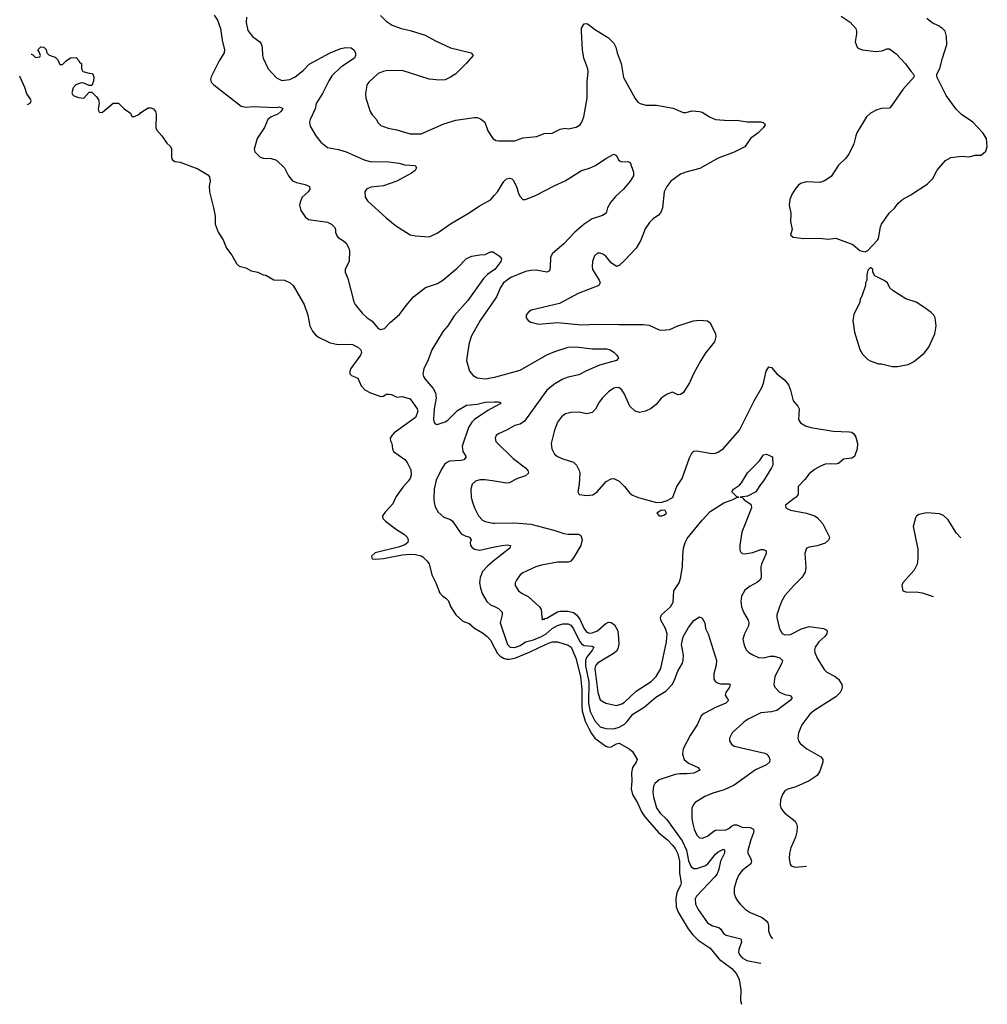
# Model space of a CAD drawing. Header units: inches. Extents: x 2134017 to 2292458, y 756222 to 916513.
# Tile 13 of 256: x 2216451 to 2223682, y 756222 to 763576. Entities that reach past the tile are written whole.
import ezdxf

# ---------------------------------------------------------------- set-up
doc = ezdxf.new("R2010")
doc.units = ezdxf.units.IN
doc.header["$MEASUREMENT"] = 0
for name, color, linetype in [('C2715', 7, 'Continuous'), ('C2716', 7, 'Continuous'), ('C2725', 7, 'Continuous'), ('C2726', 7, 'Continuous')]:
    doc.layers.add(name, color=color, linetype=linetype)

msp = doc.modelspace()

# ---------------------------------------------------------------- linework, layer by layer
at = {"layer": 'C2715', "color": 5}
for points, elevation in [([(2219257.4, 760000), (2219239, 759961), (2219181.6, 759898.4), (2219161.3, 759870), (2219165.3, 759850), (2219184.6, 759830), (2219267.2, 759767.2), (2219326, 759730), (2219346.5, 759710), (2219355, 759690), (2219352.3, 759670), (2219330, 759652.8), (2219290, 759637.9), (2219106.8, 759593.2), (2219081.1, 759570), (2219085.8, 759550), (2219110, 759545.9), (2219170, 759551.4), (2219310, 759578.7), (2219370, 759583), (2219410, 759581.2), (2219450.9, 759570.9), (2219463.5, 759563.5), (2219494.4, 759534.4), (2219511, 759511), (2219530.2, 759430), (2219562, 759370), (2219590, 759294), (2219610, 759273), (2219636.4, 759256.4), (2219654.9, 759234.9), (2219670, 759192), (2219711.3, 759130), (2219763.1, 759083.1), (2219810, 759066.4), (2219850.1, 759030.1), (2219910, 758996.5), (2219945.5, 758970), (2219970, 758942.8), (2220000, 758884.7)], 220), ([(2219545.2, 760000), (2219547.6, 759970), (2219556.4, 759936.4), (2219577, 759897), (2219620.9, 759860.9), (2219670, 759842.2), (2219686.3, 759830), (2219750, 759736.8), (2219780.1, 759720.1), (2219812.7, 759710), (2219824.9, 759690), (2219818, 759670), (2219819, 759650), (2219830, 759635.2), (2219850, 759621.4), (2219890, 759614.6), (2220000, 759638.1)], 240), ([(2219826.8, 760000), (2219833.7, 759973.7), (2219848.8, 759930), (2219880.3, 759870), (2219910, 759837.1), (2219930, 759827.2), (2219990, 759816.5), (2220000, 759816.7)], 260), ([(2220000, 759538.6), (2219950, 759498), (2219910, 759454), (2219890.9, 759410), (2219887.1, 759370), (2219893.8, 759330), (2219907.3, 759290), (2219942, 759230), (2219970, 759206), (2220000, 759192.5)], 240)]:
    msp.add_lwpolyline(points, dxfattribs=dict(at, elevation=elevation))
at = {"layer": 'C2716', "color": 5}
for points, elevation in [([(2217904.9, 763610), (2217930, 763574), (2217950.9, 763510.9), (2217962.9, 763422.9), (2217982.6, 763350), (2217978, 763330), (2217941.1, 763270), (2217882, 763150), (2217876.4, 763130), (2217882, 763110), (2217900.7, 763090), (2218106, 762930), (2218144, 762924), (2218190.9, 762929.1), (2218370, 762921.1), (2218390, 762924.4), (2218414.9, 762914.9), (2218416.3, 762910), (2218401.6, 762890), (2218379.3, 762870), (2218330.2, 762849.8), (2218304.4, 762830), (2218280.5, 762770), (2218224.9, 762690), (2218204, 762610), (2218207.3, 762590), (2218248.9, 762548.9), (2218270, 762542.6), (2218330, 762540.3), (2218370, 762526), (2218430, 762470.8), (2218458.7, 762410), (2218490, 762373.7), (2218520.2, 762360.2), (2218585.5, 762345.5), (2218616.3, 762330), (2218619.3, 762310), (2218605.5, 762290), (2218561.6, 762250), (2218546.1, 762213.9), (2218542.4, 762190), (2218552.4, 762150), (2218583.4, 762103.4), (2218610, 762084), (2218750, 762063), (2218781, 762050), (2218805.2, 762025.2), (2218810.7, 762010), (2218810.6, 761990), (2218821.7, 761961.7), (2218830.8, 761950), (2218870, 761925.5), (2218890, 761906.8), (2218910.5, 761870), (2218915.5, 761850), (2218913.2, 761773.2), (2218882.8, 761710), (2218882.8, 761690), (2218902, 761642), (2218947.3, 761470), (2218957.3, 761450), (2219010, 761384), (2219047.3, 761350), (2219085.5, 761325.5), (2219130, 761270.8), (2219150, 761262), (2219177.2, 761270), (2219222, 761318), (2219290, 761375.5), (2219338.6, 761441.4), (2219394.9, 761505.1), (2219483.3, 761576.7), (2219573.4, 761606.6), (2219614, 761630), (2219719.5, 761720.5), (2219790, 761792.2), (2219830, 761810.3), (2219890, 761820.3), (2219930, 761821.3), (2219970, 761841.6), (2219990, 761842.4), (2220000, 761835.6)], 240), ([(2218144.7, 763595.3), (2218144.5, 763555.5), (2218156.5, 763496.5), (2218190, 763450.5), (2218244.9, 763410), (2218255.6, 763395.6), (2218263.1, 763370), (2218265.3, 763310), (2218270.4, 763290), (2218308.2, 763210), (2218370, 763141.6), (2218410, 763121.7), (2218469.2, 763130), (2218510, 763148.3), (2218570, 763195.8), (2218615.4, 763244.6), (2218770, 763328.9), (2218850, 763361.1), (2218889.2, 763369.2), (2218927.1, 763367.1), (2218948.7, 763350), (2218959.5, 763330), (2218960.3, 763310), (2218952.2, 763290), (2218850, 763220.8), (2218783.9, 763156.1), (2218760.1, 763119.9), (2218714.4, 763025.6), (2218667.5, 762950), (2218658.5, 762910), (2218622, 762830), (2218617.6, 762810), (2218621.7, 762781.7), (2218663, 762710), (2218700.3, 762660.3), (2218750, 762621.6), (2218833.1, 762606.9), (2218890, 762588.1), (2219024.4, 762530), (2219070, 762517.3), (2219210, 762514.2), (2219283.8, 762503.8), (2219330, 762492.2), (2219407.5, 762487.5), (2219417.3, 762470), (2219405.5, 762450), (2219379.1, 762430), (2219270.4, 762370), (2219170, 762335.3), (2219075.6, 762324.4), (2219042.8, 762310), (2219030.6, 762289.4), (2219032.7, 762250), (2219050, 762223.8), (2219190, 762097.1), (2219259.9, 762039.9), (2219368.8, 761968.8), (2219410, 761961.3), (2219510, 761954.9), (2219570, 761982.4), (2219670, 762052.3), (2219810, 762134.3), (2219879.3, 762180.7), (2219969.6, 762230), (2220000, 762265.9)], 260), ([(2219148.5, 763608.5), (2219190, 763565.3), (2219235.2, 763535.2), (2219300.7, 763510), (2219370, 763495.8), (2219480.5, 763460.5), (2219557.5, 763417.5), (2219670, 763367), (2219824.7, 763330), (2219838.8, 763310), (2219788.7, 763250), (2219710, 763173), (2219670, 763146.3), (2219630, 763128), (2219590, 763124), (2219510, 763132.2), (2219310, 763197.2), (2219190, 763193.7), (2219166, 763190), (2219130, 763173.3), (2219060.5, 763110), (2219046, 763090), (2219041.6, 763070), (2219035.2, 763024.8), (2219037.1, 762990), (2219070.6, 762890), (2219084.7, 762864.7), (2219116.3, 762830), (2219127.2, 762807.2), (2219150, 762785.5), (2219205.1, 762765.1), (2219270, 762754), (2219370, 762722.6), (2219450, 762724.9), (2219621.4, 762798.6), (2219710, 762826.7), (2219850, 762845.7), (2219870, 762844.9), (2219895.4, 762835.4), (2219928.2, 762810), (2219950, 762746.8), (2219987.3, 762690), (2220000, 762681.1)], 280), ([(2216537.7, 763318.8), (2216538, 763318), (2216550, 763314), (2216570, 763294), (2216602, 763298), (2216606, 763310), (2216596.4, 763336.4), (2216586, 763350), (2216610, 763374), (2216631.3, 763371.3), (2216650, 763354), (2216654, 763330), (2216671.6, 763311.6), (2216715.3, 763295.3), (2216736.9, 763276.9), (2216750, 763242), (2216770, 763242), (2216798, 763270), (2216830, 763292), (2216872.7, 763292.7), (2216892.7, 763272.7), (2216898, 763258), (2216914, 763250), (2216912, 763210), (2216922, 763190), (2216970, 763176), (2216994.8, 763174.8), (2217004.7, 763150), (2217003.6, 763116.4), (2216990, 763086), (2216970, 763086), (2216930, 763102), (2216910, 763104), (2216870, 763089), (2216850, 763068), (2216841, 763030), (2216851.1, 763011.1), (2216890, 762996), (2216930, 762991.3), (2216970, 763034), (2216990, 763034), (2217023.6, 763003.6), (2217039.6, 762979.6), (2217044.7, 762950), (2217038, 762910), (2217042, 762890), (2217050, 762882), (2217070, 762884.7), (2217150, 762954), (2217190, 762952), (2217232, 762910), (2217278, 762878), (2217290, 762854), (2217310, 762854), (2217346, 762870), (2217356.4, 762883.6), (2217410, 762918), (2217430, 762918), (2217450, 762911.3), (2217466, 762890), (2217470.4, 762870.4), (2217467.5, 762767.5), (2217474.8, 762750), (2217514, 762710), (2217550, 762654.8), (2217578, 762630), (2217586, 762610), (2217584.9, 762550), (2217590.9, 762530.9), (2217610, 762518), (2217650, 762512), (2217782, 762462), (2217856.8, 762416.8), (2217870, 762402), (2217874.9, 762370), (2217868.1, 762331.9), (2217868.2, 762290), (2217900.4, 762170), (2217910.8, 762110), (2217911.1, 762048.9), (2217934, 761990), (2217972.1, 761932.1), (2217996.3, 761870), (2218036.4, 761816.4), (2218070, 761754.8), (2218090, 761734.8), (2218142, 761722), (2218181.4, 761701.4), (2218230, 761690.8), (2218270, 761671), (2218290, 761667.3), (2218350, 761633.7), (2218430, 761631.4), (2218472.2, 761610), (2218493.7, 761590), (2218577, 761450), (2218603.2, 761370), (2218619.6, 761290), (2218638, 761250), (2218662.4, 761222.4), (2218684.8, 761204.8), (2218770, 761163.7), (2218830, 761150.3), (2218890, 761153.7), (2218938, 761150), (2218978.8, 761130), (2219001, 761110), (2219004.7, 761090), (2218998, 761070), (2218924.7, 760970), (2218918, 760950), (2218918, 760930), (2218930, 760918), (2218978.8, 760898.8), (2219002, 760842), (2219030, 760812), (2219072, 760790), (2219150, 760761), (2219170, 760764.7), (2219190, 760778), (2219210, 760778), (2219230, 760776), (2219270, 760758), (2219310, 760761), (2219370, 760744.7), (2219422, 760670), (2219425.5, 760650), (2219410, 760604), (2219250, 760489.2), (2219230.8, 760470), (2219218.8, 760450), (2219221, 760430), (2219230.8, 760410), (2219236, 760370), (2219244.7, 760350), (2219330, 760290.8), (2219346.8, 760270), (2219373.7, 760213.7), (2219376.3, 760176.3), (2219368.2, 760150), (2219354.9, 760130), (2219314.9, 760085.1), (2219264.6, 760015.4), (2219257.4, 760000)], 220), ([(2216509.5, 762942.5), (2216510, 762942), (2216530, 762952), (2216537.2, 762970), (2216530, 762988), (2216503.2, 763023.2), (2216489.2, 763070), (2216452.2, 763152.2), (2216450.9, 763153.3)], 220), ([(2220000, 761709.3), (2219947, 761673), (2219916.9, 761643.1), (2219800.5, 761479.5), (2219696.9, 761363.1), (2219649.3, 761290), (2219615.8, 761250), (2219530, 761109.6), (2219503.8, 761036.2), (2219470, 760967.6), (2219463, 760930), (2219468.3, 760910), (2219480.8, 760890), (2219540.8, 760820.8), (2219558.9, 760790), (2219563.6, 760750), (2219548.5, 760670), (2219544.2, 760590), (2219547.3, 760567.3), (2219556.5, 760556.5), (2219570, 760553.1), (2219630, 760572.8), (2219650, 760586), (2219722.5, 760657.5), (2219790, 760696), (2219870, 760704.1), (2219930, 760718.6), (2220000, 760721)], 240), ([(2220000, 761484.6), (2219891.7, 761330), (2219825.7, 761210), (2219807, 761150), (2219790.3, 761030.3), (2219812.1, 760952.1), (2219838.7, 760918.7), (2219870, 760902.4), (2219930, 760894.9), (2220000, 760906)], 260), ([(2220000, 760684.1), (2219950, 760656.5), (2219850, 760590.8), (2219829.3, 760570), (2219805.9, 760530), (2219756.5, 760390), (2219763.6, 760350), (2219788.5, 760310), (2219770, 760288.2), (2219750, 760282.7), (2219662, 760278), (2219642.4, 760270), (2219625.2, 760254.8), (2219601.9, 760218.1), (2219563.6, 760136.4), (2219549.3, 760070), (2219544.8, 760004.8), (2219545.2, 760000)], 240), ([(2220000, 760128.8), (2219930, 760140.4), (2219890, 760140.4), (2219857.3, 760130), (2219833, 760107), (2219822, 760070), (2219824.2, 760010), (2219826.8, 760000)], 260)]:
    msp.add_lwpolyline(points, dxfattribs=dict(at, elevation=elevation))
at = {"layer": 'C2725', "color": 5}
for points, elevation in [([(2220000, 759816.7), (2220150, 759819.2), (2220270, 759808.2), (2220443.1, 759763.1), (2220517.9, 759737.9), (2220550, 759733.5), (2220630, 759734.6), (2220643.4, 759723.4), (2220653.8, 759690), (2220645.3, 759650), (2220590, 759556.9), (2220570, 759531.3), (2220550, 759523.5), (2220470, 759523.9), (2220350, 759503.1), (2220307.3, 759490), (2220210, 759445.1), (2220190.6, 759430), (2220163.1, 759390), (2220154.4, 759370), (2220154.4, 759350), (2220178.7, 759310), (2220206, 759290), (2220250, 759267.4), (2220336.5, 759190), (2220347.6, 759170), (2220352.8, 759112.8), (2220358, 759102), (2220354, 759094), (2220361.2, 759098.8), (2220370, 759096.3), (2220376.4, 759103.6), (2220390, 759107.1), (2220470, 759153.9), (2220490, 759159.3), (2220550, 759158.5), (2220588.8, 759148.8), (2220612, 759132), (2220638, 759098), (2220670, 759026.2), (2220690, 759002.6), (2220710, 758994.2), (2220730, 758995.9), (2220770, 759010.2), (2220830, 759066.8), (2220850, 759076.3), (2220870, 759074), (2220895, 759055), (2220917.5, 759017.5), (2220923.7, 758990), (2220929.4, 758910.6), (2220921.8, 758878.2), (2220910, 758858.9), (2220894.7, 758845.3), (2220768, 758770), (2220754.4, 758750), (2220750.2, 758729.8), (2220770.2, 758550.2), (2220790, 758497.1), (2220830, 758470.3), (2220910, 758454.9), (2220950, 758466.7), (2220970, 758478.7), (2221058.8, 758561.2), (2221170, 758633.4), (2221207.6, 758670), (2221242.4, 758730), (2221283.8, 758930), (2221288.6, 758988.6), (2221278.3, 759030), (2221241.3, 759090), (2221238.9, 759110), (2221248.2, 759130), (2221314.3, 759190), (2221334.6, 759225.4), (2221339.7, 759310), (2221378, 759370), (2221390, 759402.8), (2221403.7, 759490), (2221405.5, 759574.5), (2221412.5, 759630), (2221424, 759670), (2221439.7, 759700.3), (2221550, 759838.9), (2221610, 759902.6), (2221712.4, 759967.6), (2221776, 759990), (2221794.5, 760000)], 260), ([(2221100.8, 760000), (2221210, 759970.4), (2221250, 759973.4), (2221290, 759984.2), (2221316.4, 760000)], 280), ([(2221856.3, 760000), (2221864.9, 759990), (2221910, 759960.3), (2221918.3, 759950), (2221920.2, 759930), (2221847.5, 759747.5), (2221832.1, 759652.1), (2221832.9, 759612.9), (2221839, 759599), (2221848.9, 759588.9), (2221870, 759587.4), (2221930, 759596.5), (2221990, 759618), (2222010, 759619.6), (2222030.4, 759610), (2222030.3, 759590), (2221994.9, 759510), (2221990.3, 759490), (2221992.7, 759407.3), (2221982.4, 759390), (2221964.6, 759375.4), (2221910, 759344.4), (2221870, 759314), (2221846, 759270), (2221839.1, 759230), (2221844.4, 759190), (2221860.3, 759150), (2221894.4, 759090), (2221900.2, 759070), (2221898.5, 759050), (2221867.6, 758990), (2221856, 758950), (2221864.6, 758904.6), (2221880.5, 758870), (2221900.7, 758850), (2221930, 758832.7), (2221973.3, 758813.3), (2222008.9, 758808.9), (2222058.6, 758821.4), (2222090, 758822.9), (2222132.4, 758810), (2222150.4, 758790), (2222146.7, 758770), (2222093.8, 758670), (2222086, 758610), (2222093.7, 758590), (2222130, 758553.4), (2222170, 758535.8), (2222208.8, 758528.8), (2222224.4, 758510), (2222208.8, 758490), (2222110, 758417.5), (2222070, 758406.5), (2221990, 758399.8), (2221890.3, 758350), (2221862.6, 758330), (2221775.5, 758250), (2221756.3, 758210), (2221756.3, 758190), (2221770, 758164), (2221791.3, 758150), (2222018.7, 758098.7), (2222034.4, 758090), (2222050.4, 758070), (2222057.1, 758050), (2222053.4, 758030), (2222033, 758010), (2221950, 757972.1), (2221790, 757859.1), (2221715.9, 757824.1), (2221630, 757798), (2221570, 757773), (2221499.1, 757730), (2221485.5, 757714.5), (2221474.1, 757685.9), (2221472.9, 757610), (2221480.2, 757570), (2221490.2, 757530), (2221510, 757484.4), (2221530, 757464.2), (2221550, 757461.7), (2221590, 757476.5), (2221629.8, 757510.2), (2221650, 757521.3), (2221730, 757525.6), (2221750, 757534), (2221770, 757552.4), (2221790, 757562.8), (2221810, 757561.2), (2221850, 757545.5), (2221910, 757542.8), (2221934.9, 757530), (2221937.3, 757510), (2221915, 757450), (2221893.1, 757370), (2221891.7, 757350), (2221912.5, 757312.5), (2221919.1, 757290), (2221913.6, 757270), (2221850, 757220.4), (2221824.4, 757190), (2221806.9, 757150), (2221789, 757090), (2221790.3, 757050), (2221800.5, 757020.5), (2221815.3, 756995.3), (2221834.4, 756970), (2221873.1, 756933.1), (2221910, 756907.6), (2222000.4, 756870), (2222027.9, 756847.9), (2222041.5, 756830), (2222046.5, 756810), (2222047.7, 756767.7), (2222061.3, 756730), (2222075.9, 756710.9)], 260), ([(2222239.5, 760000), (2222173.4, 759950), (2222176, 759930), (2222210, 759913), (2222330.2, 759890.2), (2222390, 759870.2), (2222410, 759857.8), (2222452.6, 759810), (2222503, 759710), (2222498, 759690), (2222470, 759666), (2222410, 759645.4), (2222350, 759636.2), (2222330, 759628.7), (2222318, 759590), (2222324.8, 759484.8), (2222321.7, 759450), (2222296.9, 759410), (2222235.6, 759350), (2222170, 759276.3), (2222143.6, 759230), (2222128.2, 759191.8), (2222110.2, 759130), (2222109.2, 759110), (2222130, 759026.8), (2222150, 758990.4), (2222170, 758982.3), (2222210, 758985), (2222293.1, 759026.9), (2222350, 759042.9), (2222458, 759030), (2222478.8, 759018.8), (2222484.2, 759010), (2222482, 758990), (2222468.9, 758970), (2222422.8, 758930), (2222395.8, 758890), (2222391.3, 758870), (2222394.2, 758850), (2222410, 758808.4), (2222462.5, 758722.5), (2222482.8, 758702.8), (2222546, 758670), (2222570, 758650.3), (2222594, 758610), (2222596.4, 758590), (2222592.4, 758570), (2222582, 758550), (2222550, 758517.4), (2222385.8, 758414.2), (2222355.3, 758390), (2222297, 758310), (2222270.4, 758250), (2222266, 758210), (2222270.4, 758190), (2222283.8, 758170), (2222332.7, 758130), (2222437.1, 758070), (2222452.2, 758050), (2222452.4, 758030), (2222430, 757964), (2222410.3, 757929.7), (2222350.2, 757889.8), (2222250, 757846.6), (2222192.1, 757827.9), (2222170, 757815.1), (2222150.7, 757790), (2222136.3, 757750), (2222134.4, 757710), (2222138.4, 757690), (2222150.4, 757670), (2222170, 757648.5), (2222246, 757590), (2222257, 757570), (2222261.1, 757550), (2222258.7, 757510), (2222248.8, 757470), (2222214.9, 757390), (2222203.8, 757350), (2222200.5, 757310), (2222208, 757268), (2222217.3, 757257.3), (2222247.3, 757247.3), (2222330, 757254), (2222331.2, 757253.9)], 280), ([(2223230, 759894), (2223170, 759879.3), (2223150, 759865.2), (2223144.6, 759855.4), (2223127.2, 759790), (2223162, 759622), (2223163.1, 759550), (2223157.6, 759510), (2223134.9, 759465.1), (2223051, 759370), (2223042.8, 759350), (2223051.1, 759311.1), (2223079.8, 759299.8), (2223150, 759302), (2223195.2, 759295.2), (2223277.6, 759266.8)], 320), ([(2223484, 759705.8), (2223450, 759744), (2223390, 759841.2), (2223354, 759874), (2223324.8, 759884.8), (2223230, 759894)], 320), ([(2220000, 759638.1), (2220055.3, 759650), (2220093.5, 759653.5), (2220118, 759650), (2220112.7, 759630), (2220000, 759538.6)], 240), ([(2220000, 759192.5), (2220030, 759179), (2220056, 759150), (2220057.4, 759130), (2220042.4, 759070), (2220095.2, 758910), (2220115.8, 758890), (2220150, 758886.1), (2220190, 758903), (2220231.3, 758928.7), (2220290, 758943.2), (2220351.5, 758968.5), (2220385.8, 758990), (2220430, 759028), (2220470, 759051.5), (2220510, 759063.1), (2220530, 759063.8), (2220550, 759063.5), (2220570, 759054.4), (2220590, 759027.4), (2220635.2, 758935.2), (2220650, 758915.2), (2220670, 758902.9), (2220730, 758896), (2220741.1, 758890), (2220731.8, 758870), (2220686.9, 758813.1), (2220678.5, 758790), (2220680.4, 758750), (2220704.3, 758630), (2220702, 758470), (2220713, 758410), (2220750, 758339.5), (2220790, 758293.6), (2220830, 758281), (2220890, 758279.2), (2220930, 758291.5), (2220970, 758314.8), (2220990, 758333.9), (2221032.4, 758390), (2221117.9, 758442.1), (2221205, 758515), (2221279, 758561), (2221326.4, 758610), (2221342.6, 758637.4), (2221370, 758709.3), (2221403.2, 758770), (2221408.8, 758790), (2221410.4, 758830.4), (2221397.4, 758910), (2221410, 758967.6), (2221450, 759035.8), (2221490, 759088.4), (2221530, 759116), (2221550, 759106), (2221570, 759072), (2221577.1, 759030), (2221595.8, 758990), (2221657, 758790), (2221656.1, 758756.1), (2221638.5, 758690), (2221638.3, 758650), (2221651.2, 758631.2), (2221670, 758621.3), (2221690, 758616.5), (2221750, 758614.3), (2221759.1, 758610), (2221755.3, 758590), (2221728.5, 758551.5), (2221723.6, 758530), (2221748, 758490), (2221727.7, 758470), (2221650, 758439.8), (2221566.3, 758393.7), (2221543.8, 758376.2), (2221513.5, 758310), (2221460.2, 758230), (2221410.3, 758130), (2221403.6, 758090), (2221417, 758050), (2221450, 758022.8), (2221520.7, 757990), (2221533, 757970), (2221490, 757948.1), (2221437.5, 757942.5), (2221384.1, 757944.1), (2221350, 757938.7), (2221230, 757897.8), (2221197.8, 757870), (2221187.7, 757850), (2221181.4, 757810), (2221186.4, 757770), (2221210, 757688.7), (2221236.2, 757650), (2221285, 757605), (2221402.2, 757442.2), (2221433.6, 757373.6), (2221450, 757293.7), (2221470, 757248), (2221490, 757236.3), (2221510, 757236.8), (2221570, 757255.1), (2221593.6, 757270), (2221650, 757342.7), (2221670, 757359.8), (2221710, 757379.5), (2221717.8, 757370), (2221717.5, 757350), (2221688.7, 757291.3), (2221676, 757230), (2221662.9, 757197.1), (2221646, 757174), (2221507.9, 757030), (2221497.8, 757010), (2221500.2, 756970), (2221520.8, 756930), (2221592, 756830), (2221628.6, 756808.6), (2221675.5, 756795.5), (2221690, 756783.7), (2221710.9, 756750.9), (2221730, 756738.9), (2221839.5, 756710), (2221846.1, 756686.1), (2221825.5, 756630), (2221823.2, 756610), (2221831.7, 756590), (2221850.4, 756570), (2221883.8, 756550), (2221988, 756528), (2221989.5, 756527)], 240), ([(2220000, 758884.7), (2220022.1, 758842.1), (2220041.7, 758821.7), (2220066.2, 758806.2), (2220090, 758799.2), (2220110, 758799), (2220152, 758808), (2220265.9, 758854.1), (2220379.7, 758910), (2220430, 758929.2), (2220469.1, 758929.1), (2220550, 758903.7), (2220571.3, 758890), (2220606, 758806), (2220642.3, 758670), (2220651.6, 758571.6), (2220650.9, 758450.9), (2220654.6, 758414.6), (2220677.4, 758337.4), (2220703.1, 758283.1), (2220723.9, 758243.9), (2220749.7, 758209.7), (2220830, 758150.2), (2220850, 758143.2), (2220870, 758145.3), (2220910, 758167.2), (2220930, 758173), (2221005.2, 758130), (2221030.1, 758110), (2221065.3, 758050), (2221058.4, 758030), (2221031.6, 757990), (2221023.2, 757950), (2221026, 757890), (2221020.7, 757830), (2221031, 757790), (2221067.4, 757727.4), (2221098.7, 757658.7), (2221123.1, 757623.1), (2221225, 757505), (2221291.4, 757450), (2221330, 757411.4), (2221350, 757385.2), (2221370, 757345.8), (2221382.1, 757290), (2221381, 757201), (2221394, 757130), (2221390.2, 757110), (2221362.7, 757057.3), (2221353.4, 757010), (2221356.7, 756950), (2221371.2, 756910), (2221445.4, 756785.4), (2221480.5, 756740.5), (2221521.4, 756701.4), (2221610, 756641.1), (2221678.2, 756558.2), (2221772.6, 756490), (2221806.8, 756450), (2221827.1, 756407.1), (2221839.4, 756330), (2221837.2, 756250), (2221845.9, 756221.7)], 220)]:
    msp.add_lwpolyline(points, dxfattribs=dict(at, elevation=elevation))
at = {"layer": 'C2725', "color": 5, "elevation": 280}
msp.add_lwpolyline([(2221270, 759912.3), (2221242, 759910), (2221211.3, 759890), (2221230, 759871.3), (2221250, 759871.3), (2221270, 759878.8), (2221284, 759890), (2221275.3, 759910)], close=True, dxfattribs=at)
at = {"layer": 'C2726', "color": 5}
for points, elevation in [([(2222590, 763602), (2222658, 763558), (2222699.1, 763510), (2222705.5, 763490), (2222705.5, 763470), (2222695.5, 763410), (2222710.5, 763370.5), (2222721.6, 763361.6), (2222750, 763350.7), (2222850, 763338), (2222895.6, 763344.4), (2222930, 763358.8), (2222950, 763358.8), (2223000.9, 763320.9), (2223070, 763246), (2223110, 763191), (2223131.3, 763170), (2223136, 763150), (2223050, 763054), (2222967, 762933), (2222950, 762916), (2222890, 762913), (2222857.3, 762902.7), (2222810, 762877), (2222779.1, 762850), (2222707.7, 762730), (2222698.8, 762710), (2222685.5, 762650), (2222647.5, 762572.5), (2222621.2, 762538.8), (2222570, 762489.4), (2222515.3, 762404.7), (2222466.3, 762373.7), (2222430, 762361.1), (2222330, 762365.1), (2222287, 762353), (2222265.1, 762334.9), (2222245.5, 762310), (2222220.5, 762270), (2222205.5, 762234.5), (2222202, 762190), (2222214.3, 762130), (2222211.8, 762070), (2222223.8, 762010), (2222211, 761970), (2222230, 761951), (2222310, 761941.6), (2222430, 761944.4), (2222490, 761936.3), (2222550, 761944), (2222676.3, 761896.3), (2222730, 761852), (2222770, 761842), (2222790, 761852), (2222862, 761930), (2222870, 761942), (2222883.6, 762030), (2222891.2, 762048.8), (2222949.7, 762130.3), (2222990, 762170.8), (2223014.9, 762205.1), (2223050, 762235.5), (2223111.3, 762268.7), (2223231.5, 762348.5), (2223274, 762390), (2223307.2, 762452.8), (2223370, 762524.7), (2223410, 762546), (2223490, 762556), (2223548.4, 762551.6), (2223590, 762564.7), (2223635.3, 762564.7), (2223670, 762594), (2223682, 762630), (2223675.3, 762690), (2223648.7, 762730), (2223574, 762810), (2223490, 762869.3), (2223448.1, 762908.1), (2223375.1, 763010), (2223304, 763150), (2223305.2, 763170), (2223327.2, 763212.8), (2223346, 763290), (2223379, 763390), (2223378, 763450), (2223368, 763490), (2223348, 763510), (2223318, 763530), (2223270, 763554), (2223230, 763584)], 320), ([(2220000, 762681.1), (2220010, 762674), (2220030, 762670.5), (2220150, 762672.7), (2220210, 762692.7), (2220315.1, 762704.9), (2220370, 762726), (2220430, 762728.2), (2220490, 762759.1), (2220530, 762764.9), (2220550, 762762), (2220610, 762774), (2220639, 762790), (2220652.7, 762810), (2220666.6, 762850), (2220692.9, 762990), (2220690.6, 763110), (2220700.3, 763190), (2220697.1, 763210), (2220666.8, 763290), (2220655.9, 763350), (2220648.2, 763491.8), (2220650, 763512), (2220663.2, 763536.8), (2220670, 763544.7), (2220690, 763546.8), (2220710, 763536.3), (2220746, 763506), (2220850, 763441.6), (2220890, 763401.6), (2220905.7, 763370), (2220914.9, 763330), (2220945, 763250), (2220963.7, 763143.7), (2221050, 762986.7), (2221070, 762961.3), (2221087.7, 762950), (2221130, 762938.9), (2221210, 762938.3), (2221334.3, 762914.3), (2221410, 762884), (2221430, 762884), (2221475.9, 762895.9), (2221530, 762890.7), (2221550, 762884.9), (2221606.8, 762850), (2221650.3, 762830.3), (2221750, 762823.1), (2221810, 762824.9), (2221886.5, 762813.5), (2221990, 762812.4), (2222007.3, 762807.3), (2222017.3, 762797.3), (2222021, 762790), (2222010.4, 762770), (2221970.5, 762730), (2221912.7, 762690), (2221870, 762627.6), (2221790, 762587.6), (2221670, 762541.5), (2221534.8, 762465.2), (2221430, 762437.7), (2221390, 762422.2), (2221317.3, 762370), (2221286.7, 762330), (2221268, 762290), (2221254.3, 762170), (2221243, 762137), (2221223.6, 762116.4), (2221183.8, 762090), (2221158, 762062), (2221125.7, 762014.3), (2221092.4, 761930), (2221057.3, 761870), (2220970, 761776.9), (2220930, 761739.6), (2220910, 761733.6), (2220870, 761760.7), (2220830, 761809.4), (2220810, 761824.5), (2220790, 761832), (2220770, 761832), (2220747.3, 761812.7), (2220730.4, 761770), (2220728.5, 761730), (2220732.4, 761710), (2220743.1, 761690), (2220782.4, 761630), (2220788, 761610), (2220779.1, 761590), (2220624.9, 761530), (2220484.1, 761455.9), (2220273.2, 761406.8), (2220251, 761390), (2220236, 761370), (2220236, 761350), (2220251, 761330), (2220270, 761317.3), (2220330, 761301.6), (2220470, 761314), (2220650, 761298), (2220770, 761303.2), (2220930, 761298.6), (2221110, 761300.8), (2221155.6, 761295.6), (2221230, 761260.7), (2221250, 761258), (2221310, 761263.1), (2221370, 761290.3), (2221487.3, 761327.3), (2221530.7, 761330.7), (2221590, 761326), (2221610, 761311.3), (2221650.4, 761230), (2221653.7, 761210), (2221642.3, 761170), (2221578.9, 761090), (2221540.3, 761030), (2221485.3, 760930), (2221456.4, 760863.6), (2221410, 760789.7), (2221390, 760776.3), (2221370, 760775.1), (2221330, 760793.3), (2221290, 760779.6), (2221245.5, 760750), (2221210, 760704.5), (2221170, 760671.8), (2221128.8, 760651.2), (2221082, 760642), (2221050, 760651.8), (2221010, 760689.6), (2220970, 760778), (2220950, 760811.8), (2220930, 760826), (2220910, 760828), (2220890, 760823), (2220850, 760796.3), (2220807.3, 760752.7), (2220781.8, 760718.2), (2220753.5, 760666.5), (2220730, 760641.6), (2220690, 760633), (2220630, 760644.4), (2220570, 760642.2), (2220530, 760631.1), (2220500.4, 760610), (2220469.3, 760570.7), (2220446.5, 760510), (2220423.7, 760410), (2220427, 760370), (2220448.2, 760330), (2220470, 760314), (2220510, 760296), (2220590, 760270.4), (2220613, 760250), (2220632.7, 760210), (2220637.1, 760190), (2220632.8, 760107.2), (2220621, 760050), (2220632, 760030), (2220690, 760021.6), (2220733.1, 760026.9), (2220766, 760050), (2220833.9, 760126.1), (2220870, 760146), (2220890, 760148.2), (2220930, 760128.4), (2220970.4, 760090), (2221010, 760040.5), (2221030, 760026), (2221068.7, 760008.7), (2221100.8, 760000)], 280), ([(2220000, 762265.9), (2220020.4, 762290), (2220070, 762368.2), (2220090, 762386.7), (2220111.9, 762391.9), (2220128.4, 762388.4), (2220138.3, 762378.3), (2220163.1, 762330), (2220178.3, 762278.3), (2220190, 762254.8), (2220210, 762233.4), (2220230, 762232.7), (2220310, 762265.3), (2220450, 762338), (2220527.2, 762372.8), (2220650, 762450.5), (2220710, 762468.2), (2220753.4, 762486.6), (2220830, 762539.3), (2220890, 762570.8), (2220910, 762562), (2220924.7, 762530), (2220938.8, 762518.8), (2220950, 762514.8), (2220996, 762516), (2221012, 762510), (2221038.5, 762438.5), (2221038.8, 762410), (2221012.7, 762370), (2220962.4, 762310), (2220903.7, 762256.3), (2220865.3, 762210), (2220843.7, 762170), (2220834.9, 762130), (2220805.4, 762114.6), (2220730, 762088.9), (2220670, 762048.2), (2220599.3, 761990), (2220517.4, 761902.6), (2220431.7, 761830), (2220417.8, 761802.2), (2220415.3, 761724.7), (2220410, 761700.9), (2220390, 761689.8), (2220310, 761706), (2220270, 761704), (2220230, 761695.6), (2220120.3, 761650), (2220067.2, 761610), (2220044.8, 761575.2), (2220014.6, 761505.4), (2220000, 761484.6)], 260), ([(2220000, 761835.6), (2220037.3, 761810), (2220051.3, 761790), (2220047.7, 761770), (2220001.1, 761710), (2220000, 761709.3)], 240), ([(2220000, 760906), (2220010, 760907.6), (2220190, 760957.3), (2220390, 761074), (2220450, 761098.9), (2220550, 761129.2), (2220610, 761132.7), (2220730, 761118.2), (2220837, 761117), (2220862.8, 761110), (2220892, 761092), (2220914, 761070), (2220924.9, 761050), (2220910.8, 761030), (2220784.3, 760995.7), (2220686.9, 760953.1), (2220630, 760922.4), (2220550, 760905.8), (2220510.4, 760890), (2220450, 760857.1), (2220390, 760808.6), (2220222.5, 760577.5), (2220190, 760555.4), (2220150, 760544.2), (2220090, 760509.6), (2220030, 760483.7), (2220010.8, 760470), (2220004, 760450), (2220010, 760426.8), (2220137.6, 760297.6), (2220230.4, 760230), (2220248, 760210), (2220253.4, 760190), (2220231.7, 760168.3), (2220170, 760148.5), (2220110, 760117.4), (2220090, 760114), (2220000, 760128.8)], 260), ([(2221316.4, 760000), (2221333, 760010), (2221362, 760090), (2221401.6, 760150), (2221455.2, 760304.8), (2221477.2, 760342.8), (2221490, 760352.7), (2221510, 760356.4), (2221623.9, 760336.1), (2221650, 760338.4), (2221670, 760346.7), (2221710, 760374.4), (2221829.7, 760510), (2221940.5, 760730), (2221996.9, 760830), (2222010, 760861), (2222029.8, 760950.2), (2222050, 760982.8), (2222070, 760978.8), (2222110, 760930.5), (2222167, 760887), (2222195.3, 760850), (2222211.7, 760810), (2222230.2, 760730.2), (2222266, 760690), (2222275.8, 760670), (2222270.4, 760590), (2222285.1, 760565.1), (2222323, 760543), (2222362.8, 760530), (2222530, 760502.2), (2222650, 760498.9), (2222670, 760494.6), (2222683.9, 760483.9), (2222698.3, 760458.3), (2222711.8, 760410), (2222708.6, 760370), (2222690, 760313.5), (2222670, 760301.1), (2222607.1, 760292.9), (2222570, 760262.4), (2222550, 760255.4), (2222510, 760259.7), (2222470, 760255.1), (2222430, 760239.7), (2222390, 760215.8), (2222350, 760184.2), (2222318.2, 760141.8), (2222268.2, 760090), (2222268.2, 760030), (2222252.7, 760010), (2222239.5, 760000)], 280), ([(2220000, 760721), (2220030, 760722), (2220039.3, 760719.3), (2220046.8, 760710), (2220000, 760684.1)], 240), ([(2221794.5, 760000), (2221810, 760008.4), (2221826, 760010), (2221810, 760013.2), (2221772.7, 760050), (2221786, 760070), (2221830, 760100.5), (2221844.1, 760115.9), (2221890, 760191.8), (2221978.6, 760281.4), (2222010, 760326.8), (2222032, 760330), (2222076, 760310), (2222079.3, 760250), (2222070.3, 760230), (2222010, 760132), (2221982, 760098), (2221951.8, 760050), (2221890, 760017.7), (2221834, 760010), (2221850, 760007.3), (2221856.3, 760000)], 260)]:
    msp.add_lwpolyline(points, dxfattribs=dict(at, elevation=elevation))
at = {"layer": 'C2726', "color": 5, "elevation": 320}
msp.add_lwpolyline([(2222810, 761726), (2222790, 761706), (2222782, 761670), (2222782, 761630), (2222772, 761610), (2222771.3, 761590), (2222744.7, 761510), (2222732, 761490), (2222730, 761466), (2222684.9, 761375.1), (2222676.3, 761330), (2222690, 761242), (2222730, 761112), (2222750, 761078), (2222790, 761038), (2222807.1, 761027.1), (2222870, 761006), (2222890, 761006), (2222970, 760986), (2223010, 760986), (2223090, 761001), (2223130, 761021), (2223210, 761084.7), (2223244, 761130), (2223289, 761230), (2223299, 761290), (2223293.2, 761350), (2223282, 761370), (2223262, 761390), (2223208.7, 761430), (2223150, 761465.2), (2223072.5, 761492.5), (2222978, 761550), (2222954.6, 761574.6), (2222935.3, 761610), (2222910, 761628.7), (2222842, 761662), (2222826, 761690), (2222826, 761710)], close=True, dxfattribs=at)

doc.saveas('drawing.dxf')
